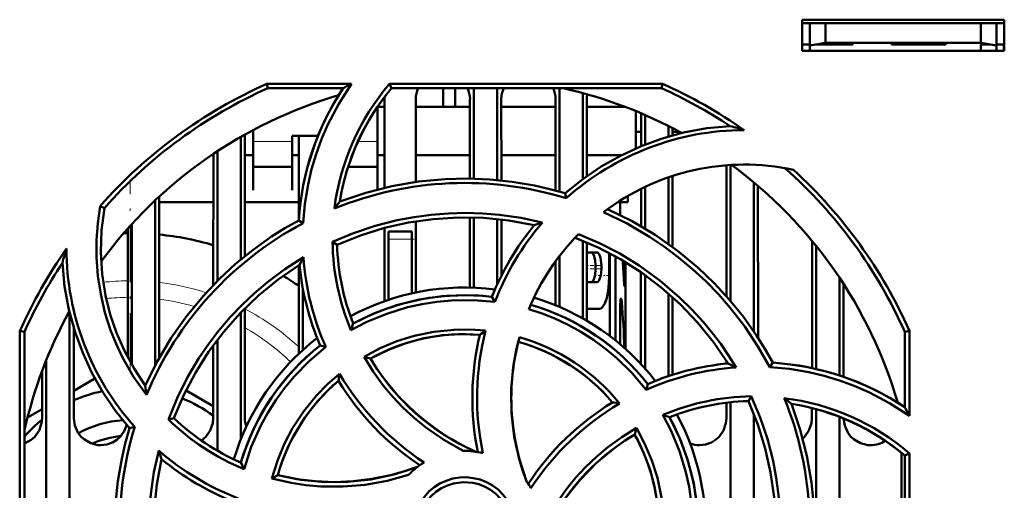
# Model space of a CAD drawing. Extents: x -1358 to 1757, y -1537 to 622.
# Tile 6 of 93: x -30 to 33, y -1351 to -1321. Entities that reach past the tile are written whole.
import ezdxf

# ---------------------------------------------------------------- set-up
doc = ezdxf.new("R2010")
doc.units = 0
doc.linetypes.add('DASHDOT', pattern=[18.5, 12, -3, 0.5, -3])

msp = doc.modelspace()

# ---------------------------------------------------------------- linework, layer by layer
at = {"color": 7, "lineweight": 50}
for p, q in [((19.991, -1322.537), (19.991, -1320.537)), ((19.991, -1320.537), (32.991, -1320.537)), ((32.991, -1320.537), (32.991, -1322.537)), ((19.991, -1320.749), (32.991, -1320.749)), ((20.491, -1320.749), (20.491, -1322.196)), ((21.491, -1322.02), (21.491, -1320.749)), ((31.491, -1320.749), (31.491, -1322.02)), ((32.491, -1320.749), (32.491, -1322.196)), ((19.991, -1322.137), (20.491, -1322.137)), ((32.991, -1322.537), (19.991, -1322.537)), ((20.491, -1322.196), (21.491, -1322.02)), ((20.491, -1322.537), (20.491, -1322.196)), ((21.491, -1322.137), (20.827, -1322.137)), ((21.491, -1322.02), (31.491, -1322.02)), ((23.241, -1322.137), (21.491, -1322.137)), ((23.241, -1322.02), (23.241, -1322.137)), ((23.241, -1322.02), (23.241, -1322.137)), ((23.241, -1322.02), (23.241, -1322.137)), ((23.241, -1322.137), (23.241, -1322.02)), ((23.241, -1322.02), (23.241, -1322.137)), ((25.741, -1322.137), (25.741, -1322.02)), ((27.491, -1322.137), (25.741, -1322.137)), ((29.241, -1322.137), (27.491, -1322.137)), ((29.241, -1322.02), (29.241, -1322.137)), ((29.241, -1322.02), (29.241, -1322.137)), ((29.241, -1322.02), (29.241, -1322.137)), ((29.241, -1322.02), (29.241, -1322.137)), ((29.241, -1322.02), (29.241, -1322.137)), ((29.241, -1322.02), (29.241, -1322.137)), ((29.241, -1322.02), (29.241, -1322.137)), ((31.491, -1322.02), (32.491, -1322.196)), ((32.154, -1322.137), (31.491, -1322.137)), ((31.491, -1322.137), (31.491, -1322.537)), ((32.491, -1322.137), (32.991, -1322.137)), ((32.491, -1322.196), (32.491, -1322.537)), ((32.964, -1322.537), (32.97, -1322.137)), ((-14.422, -1324.656), (-8.992, -1324.656)), ((-14.363, -1324.937), (-14.422, -1324.656)), ((-9.524, -1324.937), (-14.363, -1324.937)), ((-6.541, -1324.656), (11.004, -1324.656)), ((-6.411, -1324.937), (-6.541, -1324.656)), ((10.944, -1324.937), (-6.411, -1324.937)), ((-3.099, -1326.136), (-3.099, -1324.937)), ((-2.314, -1326.136), (-2.314, -1324.937)), ((-1.109, -1324.937), (-1.109, -1330.744)), ((0.391, -1324.937), (0.391, -1330.833)), ((4.391, -1324.937), (4.391, -1331.58)), ((11.004, -1324.656), (10.944, -1324.937)), ((-6.869, -1331.334), (-6.866, -1325.637)), ((-4.852, -1325.637), (-4.849, -1330.956)), ((-1.369, -1330.739), (-1.366, -1325.637)), ((0.648, -1325.637), (0.651, -1330.859)), ((4.131, -1331.508), (4.134, -1325.637)), ((5.891, -1325.25), (5.891, -1330.768)), ((6.148, -1325.637), (6.151, -1330.579)), ((-7.309, -1328.546), (-7.309, -1326.117)), ((-6.867, -1326.136), (-7.296, -1326.136)), ((-1.367, -1326.136), (-4.852, -1326.136)), ((4.133, -1326.136), (0.648, -1326.136)), ((8.613, -1326.136), (6.148, -1326.136)), ((9.291, -1328.805), (9.291, -1326.405)), ((9.632, -1328.66), (9.633, -1326.547)), ((9.891, -1326.658), (9.891, -1328.556)), ((-15.309, -1327.624), (-15.309, -1328.546)), ((11.391, -1327.364), (11.391, -1328.042)), ((11.649, -1327.497), (11.649, -1327.969)), ((-16.109, -1328.065), (-16.109, -1335.946)), ((-15.851, -1327.919), (-15.847, -1335.731)), ((-12.809, -1327.994), (-11.142, -1327.994)), ((-12.809, -1328.546), (-12.809, -1327.994)), ((-12.37, -1333.305), (-12.367, -1327.994)), ((9.632, -1327.749), (9.291, -1327.749)), ((12.125, -1327.749), (11.649, -1327.749)), ((-15.309, -1328.546), (-15.309, -1331.493)), ((-12.809, -1331.493), (-12.809, -1328.546)), ((-7.309, -1331.442), (-7.309, -1328.546)), ((-17.868, -1329.249), (-18.006, -1329.249)), ((-17.872, -1337.584), (-17.868, -1329.156)), ((-17.609, -1328.984), (-17.609, -1337.317)), ((-15.3, -1329.249), (-15.85, -1329.249)), ((-12.368, -1329.249), (-12.798, -1329.249)), ((-6.868, -1329.249), (-7.296, -1329.249)), ((-1.368, -1329.249), (-4.85, -1329.249)), ((4.132, -1329.249), (0.65, -1329.249)), ((8.347, -1329.249), (6.15, -1329.249)), ((-15.309, -1329.994), (-12.809, -1329.994)), ((-9.199, -1329.994), (-7.309, -1329.994)), ((15.128, -1338.309), (15.132, -1329.885)), ((15.391, -1329.867), (15.391, -1338.611)), ((11.391, -1330.664), (11.391, -1334.941)), ((11.651, -1330.577), (11.653, -1335.132)), ((9.63, -1333.801), (9.631, -1331.398)), ((9.891, -1331.273), (9.891, -1333.955)), ((16.891, -1330.988), (16.891, -1340.573)), ((17.151, -1331.208), (17.155, -1340.972)), ((-21.349, -1331.9), (-21.344, -1342.248)), ((-15.309, -1331.493), (-15.309, -1331.494)), ((-12.809, -1331.494), (-12.809, -1331.493)), ((4.825, -1332.008), (4.754, -1331.685)), ((8.791, -1331.85), (8.791, -1332.249)), ((-24.876, -1332.638), (-25.145, -1332.507)), ((-21.609, -1332.142), (-21.609, -1342.736)), ((-17.869, -1332.249), (-21.349, -1332.249)), ((-12.369, -1332.249), (-15.849, -1332.249)), ((8.791, -1332.249), (8.146, -1332.249)), ((8.291, -1332.249), (8.291, -1333.081)), ((-1.372, -1337.741), (-1.37, -1333.238)), ((-1.109, -1333.244), (-1.109, -1337.749)), ((0.391, -1333.346), (0.391, -1337.533)), ((-23.374, -1342.232), (-23.37, -1333.955)), ((-23.109, -1333.665), (-23.109, -1342.711)), ((-12.099, -1333.607), (-12.378, -1333.428)), ((-6.872, -1338.622), (-6.87, -1333.912)), ((-4.848, -1333.484), (-4.846, -1338.058)), ((0.652, -1333.375), (0.653, -1336.986)), ((-6.609, -1334.637), (-6.609, -1334.137)), ((-5.109, -1334.137), (-6.609, -1334.137)), ((-5.109, -1334.637), (-5.109, -1334.137)), ((-10.203, -1334.811), (-9.909, -1334.996)), ((-6.609, -1338.532), (-6.609, -1334.637)), ((-5.109, -1334.637), (-5.109, -1338.114)), ((5.891, -1334.737), (5.891, -1339.728)), ((6.152, -1334.846), (6.155, -1339.88)), ((20.626, -1342.913), (20.629, -1334.744)), ((20.891, -1335.065), (20.891, -1342.979)), ((4.391, -1335.71), (4.391, -1338.988)), ((6.793, -1335.486), (6.307, -1335.486)), ((7.625, -1340.864), (7.625, -1335.547)), ((7.983, -1335.74), (7.983, -1341.142)), ((-12.374, -1341.989), (-12.371, -1336.316)), ((4.128, -1338.878), (4.129, -1336.06)), ((6.714, -1336.549), (6.714, -1336.336)), ((7.082, -1336.336), (7.082, -1336.549)), ((7.583, -1335.911), (7.583, -1336.974)), ((8.592, -1336.092), (8.592, -1337.217)), ((8.641, -1336.121), (8.641, -1341.445)), ((9.626, -1342.665), (9.629, -1336.76)), ((9.891, -1336.944), (9.891, -1342.957)), ((22.391, -1337.107), (22.391, -1343.385)), ((6.793, -1337.399), (6.307, -1337.399)), ((22.654, -1337.506), (22.656, -1343.474)), ((-12.109, -1341.744), (-12.109, -1337.841)), ((0.235, -1338.661), (0.045, -1338.34)), ((11.391, -1338.124), (11.391, -1343.437)), ((11.654, -1338.356), (11.656, -1343.35)), ((8.286, -1338.87), (8.286, -1341.391)), ((-27.109, -1339.37), (-27.109, -1359.844)), ((-16.109, -1339.356), (-16.109, -1347.502)), ((-15.846, -1339.087), (-15.842, -1346.137)), ((6.941, -1339.1), (6.154, -1339.1)), ((-30.321, -1358.083), (-30.305, -1340.52)), ((-30.305, -1340.52), (-30.009, -1340.583)), ((-30.009, -1357.939), (-30.009, -1340.583)), ((-26.845, -1340.333), (-26.842, -1346.137)), ((26.591, -1340.583), (26.887, -1340.52)), ((26.591, -1345.422), (26.591, -1340.583)), ((26.887, -1340.52), (26.892, -1345.992)), ((-17.876, -1346.137), (-17.874, -1341.459)), ((-17.609, -1341.104), (-17.609, -1348.224)), ((-10.637, -1341.557), (-11.003, -1341.463)), ((8.641, -1341.699), (8.641, -1341.445)), ((-8.178, -1342.195), (-7.769, -1342.304)), ((-28.609, -1342.402), (-28.609, -1358.986)), ((15.126, -1342.626), (15.126, -1342.44)), ((17.916, -1342.855), (18.1, -1342.568)), ((-28.876, -1346.137), (-28.874, -1343.086)), ((-26.843, -1344.378), (-25.481, -1343.591)), ((9.971, -1344.311), (10.065, -1343.943)), ((-19.627, -1344.348), (-17.875, -1345.359)), ((16.722, -1344.734), (16.532, -1345.037)), ((15.124, -1346.137), (15.125, -1345.141)), ((15.391, -1345.111), (15.391, -1356.056)), ((26.125, -1345.124), (26.125, -1345.096)), ((-29.816, -1346.094), (-28.876, -1345.551)), ((16.891, -1345.885), (16.891, -1357.021)), ((20.624, -1346.137), (20.625, -1345.483)), ((20.891, -1345.556), (20.891, -1361.016)), ((-20.757, -1346.217), (-20.406, -1346.137)), ((-15.78, -1346.569), (-15.718, -1346.604)), ((22.391, -1346.051), (22.391, -1363.519)), ((-22.923, -1346.699), (-23.26, -1346.774)), ((9.335, -1346.761), (9.224, -1347.177)), ((26.391, -1348.37), (26.391, -1360.406)), ((26.591, -1348.535), (26.894, -1348.394)), ((26.591, -1365.89), (26.591, -1348.535)), ((26.894, -1348.394), (26.91, -1365.958)), ((-14.1, -1350.009), (-13.725, -1349.792))]:
    msp.add_line(p, q, dxfattribs=at)
at = {"color": 7, "linetype": 'DASHDOT', "lineweight": 18, "ltscale": 0.003525}
for p, q in [((21.491, -1322.008), (21.491, -1322.149)), ((27.491, -1322.008), (27.491, -1322.149)), ((8.407, -1338.87), (8.266, -1338.87))]:
    msp.add_line(p, q, dxfattribs=at)
at = {"color": 7, "lineweight": 18}
for p, q in [((-12.809, -1328.363), (-15.309, -1328.363)), ((-7.309, -1328.363), (-8.568, -1328.363)), ((-6.609, -1334.637), (-5.109, -1334.637)), ((6.714, -1336.336), (7.082, -1336.336)), ((6.714, -1336.549), (7.082, -1336.549)), ((8.528, -1337.217), (8.592, -1337.217)), ((8.295, -1338.651), (8.395, -1338.651))]:
    msp.add_line(p, q, dxfattribs=at)
at = {"color": 7, "linetype": 'DASHDOT', "lineweight": 18, "ltscale": 0.305844}
msp.add_line((-23.209, -1343.065), (-23.209, -1330.831), dxfattribs=at)
at = {"color": 7, "linetype": 'DASHDOT', "lineweight": 18, "ltscale": 0.045015}
msp.add_line((-4.959, -1334.637), (-6.76, -1334.637), dxfattribs=at)
at = {"color": 7, "linetype": 'DASHDOT', "lineweight": 18, "ltscale": 0.004622}
msp.add_line((6.137, -1336.336), (6.322, -1336.336), dxfattribs=at)
at = {"color": 7, "linetype": 'DASHDOT', "lineweight": 18, "ltscale": 0.020266}
msp.add_line((6.353, -1336.336), (7.164, -1336.336), dxfattribs=at)
at = {"color": 7, "linetype": 'DASHDOT', "lineweight": 18, "ltscale": 0.000289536}
msp.add_line((7.572, -1335.911), (7.584, -1335.911), dxfattribs=at)
at = {"color": 7, "linetype": 'DASHDOT', "lineweight": 18, "ltscale": 0.004572}
msp.add_line((6.139, -1336.549), (6.322, -1336.549), dxfattribs=at)
at = {"color": 7, "linetype": 'DASHDOT', "lineweight": 18, "ltscale": 0.019847}
msp.add_line((6.355, -1336.549), (7.148, -1336.549), dxfattribs=at)
at = {"color": 7, "linetype": 'DASHDOT', "lineweight": 18, "ltscale": 0.019371}
msp.add_line((6.876, -1336.974), (7.651, -1336.974), dxfattribs=at)
at = {"color": 7, "linetype": 'DASHDOT', "lineweight": 18, "ltscale": 0.002077}
msp.add_line((8.604, -1337.217), (8.521, -1337.217), dxfattribs=at)
at = {"color": 7, "lineweight": 50}
for points in [[(-8.992, -1324.656), (-9.809, -1325.933), (-10.508, -1327.275), (-10.912, -1328.213), (-11.261, -1329.174), (-11.55, -1330.145), (-11.781, -1331.13), (-11.985, -1332.36), (-12.099, -1333.607)], [(4.754, -1331.685), (5.884, -1330.773), (7.069, -1329.969), (8.305, -1329.271), (9.592, -1328.677), (10.926, -1328.185), (12.37, -1327.786), (13.854, -1327.513), (15.372, -1327.368)], [(-9.729, -1332.215), (-8.067, -1331.653), (-6.383, -1331.226), (-4.683, -1330.933), (-2.971, -1330.772), (-1.532, -1330.737), (-0.095, -1330.793), (1.341, -1330.943), (2.775, -1331.187), (3.767, -1331.413), (4.754, -1331.685)], [(-22.175, -1344.637), (-22.998, -1343.47), (-23.704, -1342.237), (-24.115, -1341.369), (-24.472, -1340.475), (-24.837, -1339.337), (-25.112, -1338.174), (-25.295, -1336.993), (-25.386, -1335.802), (-25.386, -1334.702), (-25.305, -1333.603), (-25.145, -1332.507)], [(-24.876, -1332.638), (-25.058, -1334.064), (-25.104, -1335.48), (-25.015, -1336.878), (-24.795, -1338.255), (-24.493, -1339.47), (-24.093, -1340.655), (-23.587, -1341.812), (-22.969, -1342.949), (-22.244, -1344.043)], [(7.484, -1332.701), (9.057, -1333.479), (10.55, -1334.367), (11.959, -1335.363), (13.283, -1336.459), (14.326, -1337.453), (15.302, -1338.508), (16.212, -1339.629), (17.053, -1340.816), (17.595, -1341.677), (18.1, -1342.568)], [(-10.205, -1334.811), (-8.848, -1334.243), (-7.461, -1333.778), (-6.047, -1333.416), (-4.962, -1333.211), (-3.866, -1333.064), (-2.758, -1332.976), (-1.648, -1332.948), (-0.553, -1332.979), (0.537, -1333.071), (1.916, -1333.273), (3.285, -1333.572)], [(2.762, -1333.743), (1.135, -1333.439), (-0.495, -1333.272), (-2.121, -1333.24), (-3.741, -1333.34), (-5.315, -1333.564), (-6.872, -1333.913), (-8.405, -1334.39), (-9.91, -1334.996)], [(17.916, -1342.855), (17.152, -1341.521), (16.302, -1340.249), (15.366, -1339.04), (14.604, -1338.172), (13.796, -1337.343), (12.943, -1336.552), (12.05, -1335.806), (11.134, -1335.117), (10.184, -1334.479), (8.735, -1333.634), (7.218, -1332.899)], [(-22.244, -1344.043), (-21.467, -1342.47), (-20.578, -1340.977), (-19.583, -1339.568), (-18.486, -1338.244), (-17.493, -1337.202), (-16.437, -1336.225), (-15.317, -1335.316), (-14.13, -1334.474), (-13.269, -1333.933), (-12.378, -1333.428)], [(15.237, -1342.614), (14.301, -1341.248), (13.267, -1339.978), (12.139, -1338.805), (10.923, -1337.731), (9.652, -1336.776), (8.304, -1335.922), (6.883, -1335.175), (5.39, -1334.539)], [(5.609, -1334.312), (6.961, -1334.891), (8.26, -1335.561), (9.505, -1336.324), (10.851, -1337.3), (12.116, -1338.381), (12.902, -1339.152), (13.645, -1339.963), (14.216, -1340.651), (14.756, -1341.366), (15.265, -1342.106), (15.743, -1342.871)], [(-20.758, -1346.218), (-20.199, -1344.856), (-19.547, -1343.546), (-18.802, -1342.29), (-18.18, -1341.378), (-17.509, -1340.5), (-16.787, -1339.654), (-16.022, -1338.849), (-15.225, -1338.098), (-14.389, -1337.391), (-13.266, -1336.555), (-12.08, -1335.796)], [(6.307, -1335.486), (6.254, -1335.496), (6.153, -1335.572)], [(6.714, -1336.336), (6.692, -1336.008), (6.626, -1335.722), (6.524, -1335.537), (6.462, -1335.494), (6.421, -1335.486)], [(7.082, -1336.336), (7.026, -1335.824), (6.936, -1335.593), (6.878, -1335.522), (6.822, -1335.49), (6.793, -1335.486)], [(-23.26, -1346.774), (-24.173, -1345.644), (-24.977, -1344.459), (-25.675, -1343.222), (-26.269, -1341.936), (-26.761, -1340.601), (-27.159, -1339.158), (-27.433, -1337.674), (-27.578, -1336.156)], [(-12.331, -1336.291), (-13.697, -1337.227), (-14.968, -1338.261), (-16.14, -1339.389), (-17.215, -1340.605), (-18.17, -1341.876), (-19.024, -1343.223), (-19.771, -1344.645), (-20.407, -1346.137)], [(6.421, -1337.399), (6.478, -1337.384), (6.514, -1337.358), (6.58, -1337.269), (6.68, -1336.952), (6.714, -1336.549)], [(6.793, -1337.399), (6.849, -1337.384), (6.885, -1337.358), (6.95, -1337.269), (7.044, -1336.976), (7.082, -1336.549)], [(6.941, -1339.1), (7.041, -1339.079), (7.136, -1339.016), (7.303, -1338.773), (7.431, -1338.407), (7.519, -1337.952), (7.569, -1337.448), (7.583, -1336.974)], [(8.566, -1337.642), (8.564, -1337.642), (8.563, -1337.64), (8.561, -1337.636), (8.551, -1337.589), (8.538, -1337.436)], [(8.592, -1337.217), (8.584, -1337.528), (8.574, -1337.624), (8.57, -1337.636), (8.569, -1337.64), (8.567, -1337.642), (8.566, -1337.642)], [(-8.876, -1340.06), (-7.505, -1339.396), (-6.09, -1338.877), (-4.638, -1338.508), (-3.156, -1338.293), (-1.651, -1338.231), (-0.805, -1338.262), (0.045, -1338.34)], [(0.235, -1338.661), (-1.157, -1338.546), (-2.553, -1338.565), (-3.498, -1338.654), (-4.439, -1338.803), (-5.38, -1339.012), (-6.723, -1339.421), (-8.01, -1339.953), (-9.025, -1340.482)], [(8.286, -1338.87), (8.302, -1338.589), (8.321, -1338.488), (8.332, -1338.459), (8.338, -1338.45), (8.344, -1338.445), (8.347, -1338.445)], [(8.347, -1338.445), (8.351, -1338.446), (8.357, -1338.451), (8.364, -1338.463), (8.376, -1338.501), (8.395, -1338.651)], [(9.971, -1344.311), (9.072, -1343.247), (8.074, -1342.274), (7.349, -1341.673), (6.572, -1341.106), (5.761, -1340.589), (4.94, -1340.133), (4.095, -1339.733), (3.27, -1339.404), (2.423, -1339.126)], [(-8.18, -1342.196), (-7.138, -1341.645), (-6.062, -1341.196), (-4.954, -1340.849), (-3.682, -1340.583), (-2.389, -1340.45), (-1.376, -1340.44), (-0.359, -1340.51)], [(-0.73, -1340.775), (-1.945, -1340.736), (-3.147, -1340.811), (-4.329, -1341.003), (-5.487, -1341.311), (-6.614, -1341.735), (-7.77, -1342.305)], [(2.298, -1350.246), (1.816, -1348.799), (1.484, -1347.33), (1.305, -1345.843), (1.283, -1344.347), (1.416, -1342.849), (1.582, -1341.889), (1.81, -1340.933)], [(-10.637, -1341.557), (-11.706, -1342.463), (-12.68, -1343.466), (-13.285, -1344.198), (-13.845, -1344.97), (-14.362, -1345.783), (-14.818, -1346.608), (-15.431, -1347.978), (-15.896, -1349.403)], [(1.735, -1341.221), (1.438, -1342.715), (1.291, -1344.215), (1.299, -1345.713), (1.464, -1347.202), (1.783, -1348.675), (2.019, -1349.464), (2.298, -1350.246)], [(-1.806, -1348.238), (-3.052, -1347.536), (-4.222, -1346.722), (-4.961, -1346.116), (-5.662, -1345.464), (-6.324, -1344.767), (-6.941, -1344.032), (-7.593, -1343.138), (-8.18, -1342.196)], [(-7.769, -1342.304), (-7.353, -1342.958), (-6.908, -1343.585), (-5.932, -1344.754), (-4.847, -1345.814), (-4.147, -1346.395), (-3.41, -1346.936), (-2.635, -1347.434), (-1.827, -1347.886), (-0.991, -1348.289)], [(-14.1, -1350.01), (-13.751, -1348.881), (-13.307, -1347.8), (-12.769, -1346.77), (-12.058, -1345.683), (-11.239, -1344.676), (-10.526, -1343.95), (-9.753, -1343.278)], [(26.892, -1345.992), (25.619, -1345.171), (24.28, -1344.468), (23.344, -1344.061), (22.384, -1343.71), (21.415, -1343.417), (20.432, -1343.182), (19.183, -1342.972), (17.916, -1342.855)], [(16.722, -1344.731), (17.292, -1346.087), (17.759, -1347.472), (18.123, -1348.885), (18.33, -1349.971), (18.479, -1351.069), (18.569, -1352.175), (18.599, -1353.284), (18.569, -1354.378), (18.48, -1355.468), (18.274, -1356.875), (17.969, -1358.272)], [(17.785, -1357.708), (18.089, -1356.08), (18.256, -1354.451), (18.288, -1352.825), (18.187, -1351.205), (17.964, -1349.631), (17.615, -1348.074), (17.138, -1346.541), (16.532, -1345.036)], [(19.313, -1345.217), (19.875, -1346.879), (20.302, -1348.563), (20.595, -1350.263), (20.755, -1351.975), (20.79, -1353.414), (20.734, -1354.851), (20.585, -1356.287), (20.341, -1357.721), (20.115, -1358.713), (19.842, -1359.7)], [(12.851, -1355.191), (12.97, -1353.809), (12.953, -1352.42), (12.866, -1351.477), (12.719, -1350.536), (12.512, -1349.594), (12.105, -1348.247), (11.573, -1346.953), (11.037, -1345.919)], [(-30.009, -1347.764), (-29.58, -1347.534), (-29.35, -1347.326), (-29.074, -1346.919), (-28.912, -1346.46), (-28.876, -1346.137)], [(-26.842, -1346.137), (-26.77, -1346.602), (-26.574, -1347.048), (-26.39, -1347.302), (-26.163, -1347.515), (-25.749, -1347.749), (-25.287, -1347.86), (-25.109, -1347.869)], [(-25.109, -1347.869), (-24.717, -1347.825), (-24.345, -1347.694), (-24.08, -1347.534), (-23.85, -1347.326), (-23.6, -1346.97), (-23.438, -1346.568)], [(-18.637, -1347.574), (-18.35, -1347.326), (-18.074, -1346.919), (-17.912, -1346.46), (-17.876, -1346.137)], [(11.468, -1346.07), (12.131, -1347.441), (12.651, -1348.856), (13.02, -1350.308), (13.235, -1351.79), (13.297, -1353.295), (13.265, -1354.141), (13.188, -1354.991)], [(13.391, -1347.869), (13.783, -1347.825), (14.155, -1347.694), (14.42, -1347.534), (14.65, -1347.326), (14.926, -1346.919), (15.088, -1346.46), (15.124, -1346.137)], [(20.033, -1347.442), (20.15, -1347.326), (20.426, -1346.919), (20.588, -1346.46), (20.624, -1346.137)], [(22.658, -1346.158), (22.733, -1346.613), (22.926, -1347.048), (23.11, -1347.302), (23.337, -1347.515), (23.751, -1347.749), (24.213, -1347.86), (24.391, -1347.869)], [(-22.731, -1361.257), (-23.293, -1359.595), (-23.72, -1357.911), (-24.013, -1356.211), (-24.173, -1354.499), (-24.208, -1353.059), (-24.152, -1351.622), (-24.003, -1350.187), (-23.759, -1348.752), (-23.533, -1347.761), (-23.26, -1346.774)], [(9.224, -1347.177), (8.57, -1347.593), (7.943, -1348.038), (6.774, -1349.013), (5.714, -1350.099), (5.133, -1350.799), (4.592, -1351.536), (4.093, -1352.311), (3.641, -1353.119), (3.239, -1353.955)], [(3.29, -1353.13), (3.994, -1351.884), (4.809, -1350.714), (5.416, -1349.974), (6.069, -1349.273), (6.767, -1348.611), (7.503, -1347.994), (8.394, -1347.345), (9.334, -1346.76)], [(10.752, -1354.216), (10.792, -1353.001), (10.717, -1351.799), (10.525, -1350.616), (10.216, -1349.459), (9.793, -1348.332), (9.223, -1347.176)], [(9.334, -1346.76), (9.885, -1347.794), (10.335, -1348.864), (10.683, -1349.968), (10.951, -1351.239), (11.086, -1352.533), (11.098, -1353.565), (11.027, -1354.603)], [(-20.15, -1361.758), (-20.719, -1360.399), (-21.186, -1359.011), (-21.548, -1357.596), (-21.753, -1356.512), (-21.9, -1355.418), (-21.988, -1354.309), (-22.016, -1353.198), (-21.985, -1352.103), (-21.894, -1351.011), (-21.688, -1349.609), (-21.382, -1348.218)], [(-21.203, -1348.766), (-21.507, -1350.393), (-21.674, -1352.023), (-21.706, -1353.649), (-21.605, -1355.269), (-21.382, -1356.843), (-21.033, -1358.399), (-20.556, -1359.933), (-19.95, -1361.438)], [(-5.315, -1349.773), (-6.695, -1350.159), (-8.098, -1350.412), (-9.527, -1350.532), (-10.962, -1350.518), (-11.914, -1350.434), (-12.86, -1350.291), (-14.1, -1350.01)], [(-13.725, -1349.792), (-12.231, -1350.09), (-10.731, -1350.237), (-9.233, -1350.228), (-7.744, -1350.064), (-6.271, -1349.745), (-5.482, -1349.509), (-4.7, -1349.23)], [(-13.725, -1349.792), (-12.509, -1350.042), (-11.292, -1350.189), (-10.078, -1350.235), (-8.874, -1350.183), (-7.672, -1350.036), (-6.474, -1349.79), (-5.581, -1349.538), (-4.7, -1349.23)], [(-5.016, -1353.237), (-4.988, -1352.794), (-4.902, -1352.365), (-4.757, -1351.951), (-4.556, -1351.558), (-4.302, -1351.186), (-4.002, -1350.854), (-3.671, -1350.573), (-3.302, -1350.339), (-2.893, -1350.151), (-2.462, -1350.019), (-2.028, -1349.945), (-1.591, -1349.931), (-1.156, -1349.978), (-0.719, -1350.084), (-0.298, -1350.247), (0.086, -1350.458), (0.435, -1350.717), (0.75, -1351.027), (1.024, -1351.378), (1.253, -1351.768), (1.424, -1352.171), (1.556, -1352.693), (1.598, -1353.237)], [(1.291, -1353.237), (1.236, -1352.691), (1.077, -1352.149), (0.821, -1351.635), (0.582, -1351.302), (0.296, -1351.005), (-0.038, -1350.747), (-0.401, -1350.538), (-0.791, -1350.38), (-1.19, -1350.281), (-1.811, -1350.238), (-2.428, -1350.323), (-2.821, -1350.451), (-3.201, -1350.636), (-3.556, -1350.874), (-3.858, -1351.144), (-4.117, -1351.453), (-4.409, -1351.949), (-4.605, -1352.484), (-4.701, -1353.031), (-4.709, -1353.237)]]:
    msp.add_lwpolyline(points, dxfattribs=at)
for centre, radius, start, end in [((-1.73, -1353.234), 31.271, 113.94625, 138.4836), ((5.098, -1334.579), 17.515, 146.59769, 176.23014), ((5.074, -1334.582), 15.28, 139.48243, 172.79538), ((5.123, -1334.593), 15.043, 140.06547, 170.90449), ((8.509, -1358.407), 38.019, 117.40726, 118.31442), ((-3.082, -1325.67), 1.771, 155.56018, 178.92731), ((-3.136, -1325.67), 1.771, 1.07266, 24.44208), ((2.418, -1325.67), 1.771, 155.56018, 178.92731), ((2.364, -1325.67), 1.771, 1.07266, 24.44208), ((-1.709, -1353.237), 29, 61.23459, 77.38563), ((-1.687, -1353.189), 30.947, 56.54989, 65.91187), ((-1.693, -1353.243), 31.281, 54.97318, 66.05183), ((-1.709, -1353.237), 29, 106.23146, 143.7055), ((-8.3, -1325.638), 1.434, 0.03351, 4.91924), ((7.71, -1325.645), 1.562, 168.39546, 179.71146), ((16.293, -1344.832), 17.204, 90.10573, 131.80264), ((9.38, -1349.495), 22.924, 72.53425, 74.84899), ((16.291, -1344.843), 15, 77.90128, 127.22039), ((-1.709, -1353.237), 29, 16.23148, 53.71121), ((-1.665, -1353.235), 31.254, 24.00404, 47.53937), ((-1.709, -1353.223), 22.198, 72.88174, 112.17097), ((6.258, -1345.18), 20.583, 140.96026, 142.55795), ((-1.706, -1353.218), 22.195, 117.92102, 157.25569), ((16.202, -1344.789), 17.396, 140.58358, 158.24036), ((16.31, -1344.833), 17.218, 139.15072, 158.99481), ((9.847, -1354.469), 21.903, 107.43134, 108.87218), ((-23.209, -1353.249), 19, 90.48741, 91.27855), ((-23.209, -1353.249), 19, 73.68319, 84.37913), ((16.291, -1344.843), 15, 135.40733, 157.59412), ((-1.734, -1353.248), 31.278, 144.85921, 155.98891), ((-5.453, -1342.149), 22.923, 162.46991, 164.84323), ((-10.098, -1335.219), 17.213, 180.08394, 221.83352), ((5.176, -1334.568), 15.384, 180.90834, 202.61269), ((4.972, -1334.597), 14.887, 181.53456, 201.52931), ((7.477, -1346.003), 22.061, 152.4404, 153.88184), ((5.034, -1334.569), 17.159, 184.10169, 204.03424), ((-0.312, -1335.91), 7.895, 359.98717, 2.83179), ((-1.756, -1353.214), 30.947, 146.54988, 155.91187), ((4.982, -1334.599), 17.396, 185.58072, 203.23758), ((-79.085, -1341.664), 87.725, 2.76248, 3.69416), ((-23.209, -1353.249), 19, 55.22476, 58.83322), ((-1.709, -1353.237), 15.5, 82.75842, 118.28283), ((6.326, -1337.19), 0.211, 215.77661, 264.9105), ((-1.711, -1353.229), 14.991, 83.27569, 118.55293), ((-1.709, -1353.237), 15.5, 37.75869, 73.28459), ((-1.704, -1353.23), 14.991, 38.27653, 73.55541), ((-79.04, -1345.205), 87.681, 2.33421, 4.28679), ((-1.709, -1353.237), 29, 151.23451, 167.39631), ((11.808, -1347.535), 21.993, 160.13015, 161.29438), ((-1.711, -1353.229), 12.491, 85.49434, 119.0148), ((16.07, -1344.839), 17.284, 166.40093, 191.5798), ((16.369, -1344.829), 17.277, 165.52435, 191.84558), ((9.314, -1354.449), 16.966, 124.75972, 126.29906), ((16.291, -1344.843), 15, 164.88799, 180.00001), ((-1.59, -1353.068), 12.601, 38.66362, 74.35149), ((-1.709, -1353.237), 15.5, 127.75858, 163.28089), ((-1.716, -1353.233), 14.992, 128.27618, 163.54921), ((-1.704, -1353.229), 12.49, 40.49301, 74.01924), ((16.928, -1359.928), 17.396, 95.58068, 113.2375), ((5.54, -1362.388), 22.023, 62.40198, 63.8774), ((16.948, -1360.045), 17.515, 56.59784, 86.22962), ((6.753, -1346.241), 16.769, 169.82252, 171.397), ((5.119, -1334.524), 17.257, 210.48215, 236.84623), ((16.944, -1359.965), 17.136, 94.01896, 114.00914), ((-1.16, -1341.827), 21.199, 185.99581, 187.60899), ((-1.714, -1353.234), 12.494, 130.49679, 164.01209), ((4.925, -1334.727), 17.283, 211.40052, 236.57952), ((-23.209, -1353.249), 9.025, 101.51467, 113.7456), ((16.974, -1360.135), 15.407, 90.93646, 112.66691), ((-23.209, -1353.249), 9.025, 53.77803, 68.30479), ((16.291, -1344.843), 15, 180.00001, 201.11014), ((16.801, -1359.871), 17.284, 121.4006, 146.57937), ((16.988, -1360.049), 17.235, 120.46386, 146.86311), ((5.108, -1362.482), 17.57, 79.69868, 81.20454), ((16.931, -1359.918), 14.887, 91.53465, 111.5294), ((-1.716, -1353.217), 22.199, 342.81091, 22.15283), ((16.96, -1360.033), 15.302, 49.51878, 82.92735), ((6.307, -1361.26), 20.652, 50.97048, 52.62485), ((16.935, -1360.069), 15.043, 50.06547, 80.90483), ((3.632, -1367.916), 23.208, 70.26845, 71.39311), ((-1.709, -1353.237), 15.5, 352.75852, 28.28278), ((-6.832, -1363.426), 37.964, 27.33765, 28.31004), ((-23.209, -1353.249), 9.025, 128.91949, 138.89599), ((-23.209, -1353.249), 7, 93.93407, 118.45588), ((-10.074, -1335.216), 15.336, 225.83995, 247.68666), ((-10.168, -1335.331), 14.886, 226.54534, 246.54031), ((-14.158, -1346.114), 1.685, 180.77621, 199.21494), ((-1.701, -1353.236), 14.992, 353.2776, 28.55355), ((-1.702, -1353.216), 22.199, 162.9283, 202.31487), ((-1.7, -1353.235), 12.49, 355.49399, 29.0174), ((-23.209, -1353.249), 6, 95.74375, 114.22211), ((13.391, -1346.108), 1.761, 250.11926, 269.98342), ((24.394, -1346.126), 1.743, 269.90621, 302.90756), ((-10.097, -1335.203), 17.226, 229.07126, 249.00303), ((-0.464, -1341.677), 21.916, 197.36325, 198.87074), ((-1.709, -1353.237), 5, 76.47188, 91.11481), ((-10.157, -1335.326), 17.396, 230.58367, 248.24047), ((3.151, -1339.984), 21.245, 205.06649, 206.3051), ((-1.709, -1353.237), 5, 121.46385, 136.15105), ((-1.709, -1353.237), 5, 31.44705, 36.74265)]:
    msp.add_arc(centre, radius, start, end, dxfattribs=at)
at = {"color": 7, "lineweight": 18}
for radius, start, end in [(15.939, 90.58605, 96.25673), (15.939, 72.18476, 83.29015), (14.879, 90.62969, 95.96181), (14.879, 73.93991, 82.80749), (15.939, 47.17463, 62.48711), (14.879, 46.16486, 60.33576)]:
    msp.add_arc((-23.209, -1353.249), radius, start, end, dxfattribs=at)
at = {"color": 7, "lineweight": 50}
for centre, major_axis, ratio, start_param, end_param in [((12296.025, -18141.035), (12316.058, -16812.811), 0.038134, 3.133394, 3.149792), ((12592.955, -5567.481), (12604.468, -4238.489), 0.035668, 3.132152, 3.151038), ((7626.204, -4809.39), (7634.777, -3481.043), 0.041509, 3.13011, 3.153076), ((-16790.979, -13652.05), (16814.283, 12317.137), 0.038133, 6.274987, 6.291384), ((-11649.756, -18566.307), (-11656.463, -17225.506), 0.026218, 3.133262, 3.149924), ((17200.297, -12993.797), (17214.443, -11648.977), 0.026223, 3.133258, 3.149926), ((-9201.166, -15660.157), (-9206.224, -14317.444), 0.026518, 3.13361, 3.149573), ((12793.379, 13155.433), (-12798.231, -14501.266), 0.027193, 6.274586, 6.291779), ((-4216.057, -13948.21), (-4238.592, -12604.776), 0.035667, 3.132152, 3.151038), ((14302.667, -10551.057), (14314.899, -9204.587), 0.026519, 3.133609, 3.149572), ((-3457.718, -8980.833), (-3480.899, -7634.46), 0.041511, 3.13011, 3.153077), ((14503.687, -14145.436), (14497.992, -12795.343), 0.027196, 3.132993, 3.150188)]:
    msp.add_ellipse(centre, major_axis=major_axis, ratio=ratio, start_param=start_param, end_param=end_param, dxfattribs=at)

doc.saveas('drawing.dxf')
